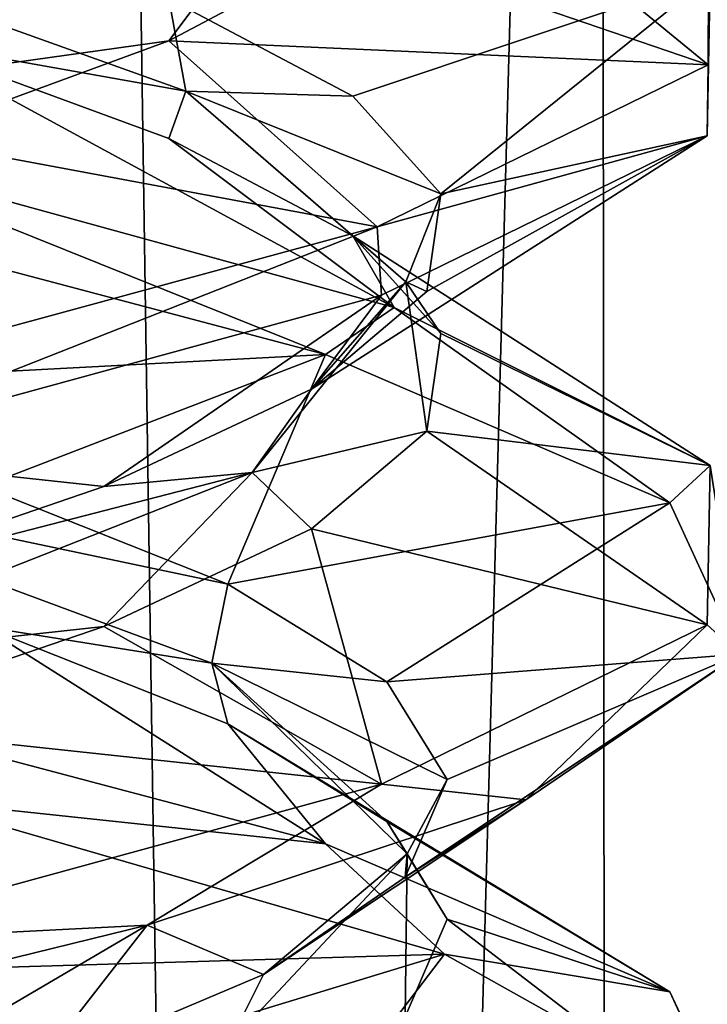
# Model space of a CAD drawing. Header units: millimetres. Extents: x -36.5 to 36.5, y -8.8 to 41.6.
# Tile 216 of 256: x 0.847 to 1.461, y 24.788 to 25.669. Entities that reach past the tile are written whole.
import ezdxf

# ---------------------------------------------------------------- set-up
doc = ezdxf.new("R2010")
doc.units = ezdxf.units.MM
doc.header["$LTSCALE"] = 65.185185
for name, color, linetype in [('160', 7, 'CONTINUOUS'), ('194', 7, 'CONTINUOUS'), ('195', 7, 'CONTINUOUS'), ('206', 7, 'CONTINUOUS'), ('207', 7, 'CONTINUOUS'), ('208', 7, 'CONTINUOUS'), ('209', 7, 'CONTINUOUS'), ('214', 7, 'CONTINUOUS'), ('215', 7, 'CONTINUOUS'), ('216', 7, 'CONTINUOUS'), ('229', 7, 'CONTINUOUS'), ('230', 7, 'CONTINUOUS'), ('231', 7, 'CONTINUOUS'), ('321', 7, 'CONTINUOUS'), ('33', 7, 'CONTINUOUS'), ('34', 7, 'CONTINUOUS'), ('45', 7, 'CONTINUOUS'), ('46', 7, 'CONTINUOUS'), ('47', 7, 'CONTINUOUS'), ('48', 7, 'CONTINUOUS'), ('53', 7, 'CONTINUOUS'), ('54', 7, 'CONTINUOUS'), ('548', 7, 'CONTINUOUS'), ('55', 7, 'CONTINUOUS'), ('553', 7, 'CONTINUOUS'), ('68', 7, 'CONTINUOUS'), ('69', 7, 'CONTINUOUS'), ('70', 7, 'CONTINUOUS')]:
    doc.layers.add(name, color=color, linetype=linetype)

msp = doc.modelspace()

# ---------------------------------------------------------------- linework, layer by layer
at = {"layer": '160', "color": 7, "linetype": 'Continuous'}
for points in [[(1.46208, 25.62827, 11.33517), (1.46114, 25.56488, 11.33924), (1.4639, 25.70748, 10.67288), (1.46208, 25.62827, 11.33517)], [(1.46208, 25.62827, 11.33517), (1.16639, 25.48356, 11.94316), (1.46114, 25.56488, 11.33924), (1.46208, 25.62827, 11.33517)], [(1.16639, 25.48356, 11.94316), (1.17012, 25.42232, 11.93853), (1.46114, 25.56488, 11.33924), (1.16639, 25.48356, 11.94316)], [(1.12, 25.36915, 10.0022), (0.61359, 25.50336, 9.63124), (0.65577, 25.55598, 9.65094), (1.12, 25.36915, 10.0022)], [(1.12, 25.36915, 10.0022), (0.65577, 25.55598, 9.65094), (1.18138, 25.41133, 10.07569), (1.12, 25.36915, 10.0022)], [(1.16639, 25.48356, 11.94316), (0.64467, 25.34141, 12.3544), (0.65161, 25.28054, 12.35108), (1.16639, 25.48356, 11.94316)], [(1.16639, 25.48356, 11.94316), (0.65161, 25.28054, 12.35108), (1.17012, 25.42232, 11.93853), (1.16639, 25.48356, 11.94316)], [(1.42785, 25.23663, 10.54039), (1.12, 25.36915, 10.0022), (1.18138, 25.41133, 10.07569), (1.42785, 25.23663, 10.54039)], [(1.42785, 25.23663, 10.54039), (1.18138, 25.41133, 10.07569), (1.4639, 25.26998, 10.67288), (1.42785, 25.23663, 10.54039)], [(1.49028, 25.10124, 11.17049), (1.42785, 25.23663, 10.54039), (1.4639, 25.26998, 10.67288), (1.49028, 25.10124, 11.17049)], [(1.49028, 25.10124, 11.17049), (1.4639, 25.26998, 10.67288), (1.46114, 25.12738, 11.33924), (1.49028, 25.10124, 11.17049)], [(1.29904, 24.97083, 11.75), (1.46114, 25.12738, 11.33924), (1.17012, 24.98482, 11.93853), (1.29904, 24.97083, 11.75)], [(1.29904, 24.97083, 11.75), (1.49028, 25.10124, 11.17049), (1.46114, 25.12738, 11.33924), (1.29904, 24.97083, 11.75)], [(0.75, 24.97083, 9.70096), (0.61359, 25.06586, 9.63124), (1.12, 24.93165, 10.0022), (0.75, 24.97083, 9.70096)], [(0.96051, 24.85871, 12.15214), (1.17012, 24.98482, 11.93853), (0.65161, 24.84304, 12.35108), (0.96051, 24.85871, 12.15214)], [(0.96051, 24.85871, 12.15214), (1.29904, 24.97083, 11.75), (1.17012, 24.98482, 11.93853), (0.96051, 24.85871, 12.15214)], [(1.22645, 24.83278, 10.13639), (0.75, 24.97083, 9.70096), (1.12, 24.93165, 10.0022), (1.22645, 24.83278, 10.13639)], [(1.22645, 24.83278, 10.13639), (1.12, 24.93165, 10.0022), (1.42785, 24.79913, 10.54039), (1.22645, 24.83278, 10.13639)], [(0.50524, 24.74685, 12.41235), (0.96051, 24.85871, 12.15214), (0.65161, 24.84304, 12.35108), (0.50524, 24.74685, 12.41235)], [(1.47856, 24.69139, 10.74728), (1.22645, 24.83278, 10.13639), (1.42785, 24.79913, 10.54039), (1.47856, 24.69139, 10.74728)], [(1.47856, 24.69139, 10.74728), (1.42785, 24.79913, 10.54039), (1.49028, 24.66374, 11.17049), (1.47856, 24.69139, 10.74728)]]:
    msp.add_3dface(points, dxfattribs=at)
at = {"layer": '194', "color": 7, "linetype": 'Continuous'}
msp.add_3dface([(0.88006, 24.72728, -11.85839), (0.59664, 24.75208, -12.03341), (0.61468, 24.81458, -12.06466), (0.88006, 24.72728, -11.85839)], dxfattribs=at)
at = {"layer": '195', "color": 7, "linetype": 'Continuous'}
for points in [[(1.22645, 24.83278, -11.86361), (0.61468, 24.81458, -12.06466), (0.75, 24.97083, -12.29904), (1.22645, 24.83278, -11.86361)], [(0.88006, 24.72728, -11.85839), (0.61468, 24.81458, -12.06466), (1.22645, 24.83278, -11.86361), (0.88006, 24.72728, -11.85839)], [(1.07966, 24.63998, -11.58795), (0.88006, 24.72728, -11.85839), (1.22645, 24.83278, -11.86361), (1.07966, 24.63998, -11.58795)], [(1.47856, 24.69139, -11.25272), (1.07966, 24.63998, -11.58795), (1.22645, 24.83278, -11.86361), (1.47856, 24.69139, -11.25272)]]:
    msp.add_3dface(points, dxfattribs=at)
at = {"layer": '206', "color": 7, "linetype": 'Continuous'}
msp.add_3dface([(0.85839, 24.72728, -10.11994), (1.03341, 24.75208, -10.40336), (1.06466, 24.81458, -10.38532), (0.85839, 24.72728, -10.11994)], dxfattribs=at)
at = {"layer": '207', "color": 7, "linetype": 'Continuous'}
for points in [[(0.96051, 24.85871, -9.84786), (1.06466, 24.81458, -10.38532), (1.29904, 24.97083, -10.25), (0.96051, 24.85871, -9.84786)], [(0.50524, 24.74685, -9.58765), (0.58795, 24.63998, -9.92034), (0.96051, 24.85871, -9.84786), (0.50524, 24.74685, -9.58765)], [(0.58795, 24.63998, -9.92034), (0.85839, 24.72728, -10.11994), (0.96051, 24.85871, -9.84786), (0.58795, 24.63998, -9.92034)], [(0.85839, 24.72728, -10.11994), (1.06466, 24.81458, -10.38532), (0.96051, 24.85871, -9.84786), (0.85839, 24.72728, -10.11994)]]:
    msp.add_3dface(points, dxfattribs=at)
at = {"layer": '208', "color": 7, "linetype": 'Continuous'}
for points in [[(1.14439, 25.7372, -10.55086), (1.46208, 25.62827, -10.66483), (1.22326, 25.8245, -10.87759), (1.14439, 25.7372, -10.55086)], [(1.46208, 25.62827, -10.66483), (1.46282, 25.77102, -11.33192), (1.22326, 25.8245, -10.87759), (1.46208, 25.62827, -10.66483)], [(0.97997, 25.6499, -10.2577), (1.46208, 25.62827, -10.66483), (1.14439, 25.7372, -10.55086), (0.97997, 25.6499, -10.2577)], [(0.7423, 25.5626, -10.02003), (1.16639, 25.48356, -10.05684), (0.97997, 25.6499, -10.2577), (0.7423, 25.5626, -10.02003)], [(1.16639, 25.48356, -10.05684), (1.46208, 25.62827, -10.66483), (0.97997, 25.6499, -10.2577), (1.16639, 25.48356, -10.05684)], [(0.64467, 25.34141, -9.6456), (1.16639, 25.48356, -10.05684), (0.7423, 25.5626, -10.02003), (0.64467, 25.34141, -9.6456)]]:
    msp.add_3dface(points, dxfattribs=at)
at = {"layer": '209', "color": 7, "linetype": 'Continuous'}
for points in [[(0.65841, 25.6048, -10.0048), (0.97997, 25.6499, -10.2577), (1.07421, 25.77534, -10.48038), (0.65841, 25.6048, -10.0048)], [(0.65841, 25.6048, -10.0048), (1.07421, 25.77534, -10.48038), (0.7423, 25.6876, -10.02003), (0.65841, 25.6048, -10.0048)], [(0.97997, 25.6499, -10.2577), (1.14439, 25.7372, -10.55086), (1.07421, 25.77534, -10.48038), (0.97997, 25.6499, -10.2577)], [(0.7423, 25.5626, -10.02003), (0.97997, 25.6499, -10.2577), (0.65841, 25.6048, -10.0048), (0.7423, 25.5626, -10.02003)]]:
    msp.add_3dface(points, dxfattribs=at)
at = {"layer": '214', "color": 7, "linetype": 'Continuous'}
for points in [[(1.12, 24.93165, -11.9978), (0.61359, 25.06586, -12.36876), (0.81345, 25.12609, -11.92176), (1.12, 24.93165, -11.9978)], [(1.0327, 25.03879, -11.66699), (1.12, 24.93165, -11.9978), (0.81345, 25.12609, -11.92176), (1.0327, 25.03879, -11.66699)], [(1.42785, 24.79913, -11.45961), (1.12, 24.93165, -11.9978), (1.0327, 25.03879, -11.66699), (1.42785, 24.79913, -11.45961)], [(1.17475, 24.95149, -11.36236), (1.42785, 24.79913, -11.45961), (1.0327, 25.03879, -11.66699), (1.17475, 24.95149, -11.36236)], [(1.22898, 24.86419, -11.03065), (1.42785, 24.79913, -11.45961), (1.17475, 24.95149, -11.36236), (1.22898, 24.86419, -11.03065)], [(1.19135, 24.77688, -10.69664), (1.49028, 24.66374, -10.82951), (1.22898, 24.86419, -11.03065), (1.19135, 24.77688, -10.69664)], [(1.49028, 24.66374, -10.82951), (1.42785, 24.79913, -11.45961), (1.22898, 24.86419, -11.03065), (1.49028, 24.66374, -10.82951)]]:
    msp.add_3dface(points, dxfattribs=at)
at = {"layer": '215', "color": 7, "linetype": 'Continuous'}
for points in [[(1.01858, 25.09317, -11.62163), (0.81345, 25.12609, -11.92176), (0.5585, 25.26371, -12.05451), (1.01858, 25.09317, -11.62163)], [(1.01858, 25.09317, -11.62163), (0.5585, 25.26371, -12.05451), (1.0327, 25.16379, -11.66699), (1.01858, 25.09317, -11.62163)], [(1.0327, 25.16379, -11.66699), (0.5585, 25.26371, -12.05451), (0.81345, 25.25109, -11.92176), (1.0327, 25.16379, -11.66699)], [(1.17475, 25.07649, -11.36236), (1.01858, 25.09317, -11.62163), (1.0327, 25.16379, -11.66699), (1.17475, 25.07649, -11.36236)], [(1.0327, 25.03879, -11.66699), (0.81345, 25.12609, -11.92176), (1.01858, 25.09317, -11.62163), (1.0327, 25.03879, -11.66699)], [(1.17475, 24.95149, -11.36236), (1.0327, 25.03879, -11.66699), (1.01858, 25.09317, -11.62163), (1.17475, 24.95149, -11.36236)], [(1.19319, 24.92263, -11.01453), (1.17475, 24.95149, -11.36236), (1.01858, 25.09317, -11.62163), (1.19319, 24.92263, -11.01453)], [(1.19319, 24.92263, -11.01453), (1.01858, 25.09317, -11.62163), (1.22898, 24.98919, -11.03065), (1.19319, 24.92263, -11.01453)], [(1.22898, 24.98919, -11.03065), (1.01858, 25.09317, -11.62163), (1.17475, 25.07649, -11.36236), (1.22898, 24.98919, -11.03065)], [(1.19135, 24.90188, -10.69664), (1.19319, 24.92263, -11.01453), (1.22898, 24.98919, -11.03065), (1.19135, 24.90188, -10.69664)], [(1.22898, 24.86419, -11.03065), (1.17475, 24.95149, -11.36236), (1.19319, 24.92263, -11.01453), (1.22898, 24.86419, -11.03065)], [(1.06466, 24.81458, -10.38532), (1.03341, 24.75208, -10.40336), (1.19319, 24.92263, -11.01453), (1.06466, 24.81458, -10.38532)], [(1.03341, 24.75208, -10.40336), (1.19135, 24.77688, -10.69664), (1.19319, 24.92263, -11.01453), (1.03341, 24.75208, -10.40336)], [(1.06466, 24.81458, -10.38532), (1.19319, 24.92263, -11.01453), (1.19135, 24.90188, -10.69664), (1.06466, 24.81458, -10.38532)], [(1.19135, 24.77688, -10.69664), (1.22898, 24.86419, -11.03065), (1.19319, 24.92263, -11.01453), (1.19135, 24.77688, -10.69664)]]:
    msp.add_3dface(points, dxfattribs=at)
at = {"layer": '216', "color": 7, "linetype": 'Continuous'}
for points in [[(1.12, 25.36915, -11.9978), (0.5334, 25.33839, -12.10762), (0.61359, 25.50336, -12.36876), (1.12, 25.36915, -11.9978)], [(0.81345, 25.25109, -11.92176), (0.5334, 25.33839, -12.10762), (1.12, 25.36915, -11.9978), (0.81345, 25.25109, -11.92176)], [(1.0327, 25.16379, -11.66699), (0.81345, 25.25109, -11.92176), (1.12, 25.36915, -11.9978), (1.0327, 25.16379, -11.66699)], [(1.42785, 25.23663, -11.45961), (1.0327, 25.16379, -11.66699), (1.12, 25.36915, -11.9978), (1.42785, 25.23663, -11.45961)], [(1.17475, 25.07649, -11.36236), (1.0327, 25.16379, -11.66699), (1.42785, 25.23663, -11.45961), (1.17475, 25.07649, -11.36236)], [(1.49028, 25.10124, -10.82951), (1.17475, 25.07649, -11.36236), (1.42785, 25.23663, -11.45961), (1.49028, 25.10124, -10.82951)], [(1.22898, 24.98919, -11.03065), (1.17475, 25.07649, -11.36236), (1.49028, 25.10124, -10.82951), (1.22898, 24.98919, -11.03065)], [(1.29904, 24.97083, -10.25), (1.19135, 24.90188, -10.69664), (1.49028, 25.10124, -10.82951), (1.29904, 24.97083, -10.25)], [(1.19135, 24.90188, -10.69664), (1.22898, 24.98919, -11.03065), (1.49028, 25.10124, -10.82951), (1.19135, 24.90188, -10.69664)], [(1.29904, 24.97083, -10.25), (1.06466, 24.81458, -10.38532), (1.19135, 24.90188, -10.69664), (1.29904, 24.97083, -10.25)]]:
    msp.add_3dface(points, dxfattribs=at)
at = {"layer": '229', "color": 7, "linetype": 'Continuous'}
for points in [[(0.65577, 25.55598, -12.34906), (0.7423, 25.6499, -11.97997), (1.18138, 25.41133, -11.92431), (0.65577, 25.55598, -12.34906)], [(0.7423, 25.6499, -11.97997), (0.97997, 25.5626, -11.7423), (1.18138, 25.41133, -11.92431), (0.7423, 25.6499, -11.97997)], [(0.97997, 25.5626, -11.7423), (1.14439, 25.4753, -11.44914), (1.18138, 25.41133, -11.92431), (0.97997, 25.5626, -11.7423)], [(1.14439, 25.4753, -11.44914), (1.22326, 25.388, -11.12241), (1.4639, 25.26998, -11.32712), (1.14439, 25.4753, -11.44914)], [(1.18138, 25.41133, -11.92431), (1.14439, 25.4753, -11.44914), (1.4639, 25.26998, -11.32712), (1.18138, 25.41133, -11.92431)], [(1.22326, 25.388, -11.12241), (1.21069, 25.30069, -10.78652), (1.4639, 25.26998, -11.32712), (1.22326, 25.388, -11.12241)], [(1.21069, 25.30069, -10.78652), (1.10762, 25.21339, -10.4666), (1.46114, 25.12738, -10.66076), (1.21069, 25.30069, -10.78652)], [(1.4639, 25.26998, -11.32712), (1.21069, 25.30069, -10.78652), (1.46114, 25.12738, -10.66076), (1.4639, 25.26998, -11.32712)], [(1.10762, 25.21339, -10.4666), (0.92176, 25.12609, -10.18655), (1.17012, 24.98482, -10.06147), (1.10762, 25.21339, -10.4666)], [(1.46114, 25.12738, -10.66076), (1.10762, 25.21339, -10.4666), (1.17012, 24.98482, -10.06147), (1.46114, 25.12738, -10.66076)], [(0.92176, 25.12609, -10.18655), (0.66699, 25.03879, -9.9673), (1.17012, 24.98482, -10.06147), (0.92176, 25.12609, -10.18655)], [(1.17012, 24.98482, -10.06147), (0.66699, 25.03879, -9.9673), (0.65161, 24.84304, -9.64892), (1.17012, 24.98482, -10.06147)]]:
    msp.add_3dface(points, dxfattribs=at)
at = {"layer": '230', "color": 7, "linetype": 'Continuous'}
for points in [[(0.9952, 25.6048, -11.65841), (0.7423, 25.6499, -11.97997), (0.51962, 25.77534, -12.07421), (0.9952, 25.6048, -11.65841)], [(0.9952, 25.6048, -11.65841), (0.51962, 25.77534, -12.07421), (0.97997, 25.6876, -11.7423), (0.9952, 25.6048, -11.65841)], [(1.14439, 25.6003, -11.44914), (0.9952, 25.6048, -11.65841), (0.97997, 25.6876, -11.7423), (1.14439, 25.6003, -11.44914)], [(0.97997, 25.5626, -11.7423), (0.7423, 25.6499, -11.97997), (0.9952, 25.6048, -11.65841), (0.97997, 25.5626, -11.7423)], [(1.14439, 25.4753, -11.44914), (0.97997, 25.5626, -11.7423), (0.9952, 25.6048, -11.65841), (1.14439, 25.4753, -11.44914)], [(1.19187, 25.43425, -11.0581), (1.14439, 25.4753, -11.44914), (0.9952, 25.6048, -11.65841), (1.19187, 25.43425, -11.0581)], [(1.19187, 25.43425, -11.0581), (0.9952, 25.6048, -11.65841), (1.22326, 25.513, -11.12241), (1.19187, 25.43425, -11.0581)], [(1.22326, 25.513, -11.12241), (0.9952, 25.6048, -11.65841), (1.14439, 25.6003, -11.44914), (1.22326, 25.513, -11.12241)], [(1.21069, 25.42569, -10.78652), (1.19187, 25.43425, -11.0581), (1.22326, 25.513, -11.12241), (1.21069, 25.42569, -10.78652)], [(1.22326, 25.388, -11.12241), (1.14439, 25.4753, -11.44914), (1.19187, 25.43425, -11.0581), (1.22326, 25.388, -11.12241)], [(1.05451, 25.26371, -10.4415), (1.21069, 25.30069, -10.78652), (1.19187, 25.43425, -11.0581), (1.05451, 25.26371, -10.4415)], [(1.05451, 25.26371, -10.4415), (1.19187, 25.43425, -11.0581), (1.10762, 25.33839, -10.4666), (1.05451, 25.26371, -10.4415)], [(1.10762, 25.33839, -10.4666), (1.19187, 25.43425, -11.0581), (1.21069, 25.42569, -10.78652), (1.10762, 25.33839, -10.4666)], [(1.21069, 25.30069, -10.78652), (1.22326, 25.388, -11.12241), (1.19187, 25.43425, -11.0581), (1.21069, 25.30069, -10.78652)], [(0.92176, 25.25109, -10.18655), (1.05451, 25.26371, -10.4415), (1.10762, 25.33839, -10.4666), (0.92176, 25.25109, -10.18655)], [(1.10762, 25.21339, -10.4666), (1.21069, 25.30069, -10.78652), (1.05451, 25.26371, -10.4415), (1.10762, 25.21339, -10.4666)], [(0.62163, 25.09317, -9.98142), (0.92176, 25.12609, -10.18655), (1.05451, 25.26371, -10.4415), (0.62163, 25.09317, -9.98142)], [(0.62163, 25.09317, -9.98142), (1.05451, 25.26371, -10.4415), (0.66699, 25.16379, -9.9673), (0.62163, 25.09317, -9.98142)], [(0.66699, 25.16379, -9.9673), (1.05451, 25.26371, -10.4415), (0.92176, 25.25109, -10.18655), (0.66699, 25.16379, -9.9673)], [(0.92176, 25.12609, -10.18655), (1.10762, 25.21339, -10.4666), (1.05451, 25.26371, -10.4415), (0.92176, 25.12609, -10.18655)], [(0.66699, 25.03879, -9.9673), (0.92176, 25.12609, -10.18655), (0.62163, 25.09317, -9.98142), (0.66699, 25.03879, -9.9673)]]:
    msp.add_3dface(points, dxfattribs=at)
at = {"layer": '231', "color": 7, "linetype": 'Continuous'}
for points in [[(1.14439, 25.6003, -11.44914), (0.97997, 25.6876, -11.7423), (1.4639, 25.70748, -11.32712), (1.14439, 25.6003, -11.44914)], [(1.22326, 25.513, -11.12241), (1.14439, 25.6003, -11.44914), (1.4639, 25.70748, -11.32712), (1.22326, 25.513, -11.12241)], [(1.46114, 25.56488, -10.66076), (1.22326, 25.513, -11.12241), (1.4639, 25.70748, -11.32712), (1.46114, 25.56488, -10.66076)], [(1.10762, 25.33839, -10.4666), (1.21069, 25.42569, -10.78652), (1.46114, 25.56488, -10.66076), (1.10762, 25.33839, -10.4666)], [(1.17012, 25.42232, -10.06147), (1.10762, 25.33839, -10.4666), (1.46114, 25.56488, -10.66076), (1.17012, 25.42232, -10.06147)], [(1.21069, 25.42569, -10.78652), (1.22326, 25.513, -11.12241), (1.46114, 25.56488, -10.66076), (1.21069, 25.42569, -10.78652)], [(0.65161, 25.28054, -9.64892), (0.92176, 25.25109, -10.18655), (1.17012, 25.42232, -10.06147), (0.65161, 25.28054, -9.64892)], [(0.92176, 25.25109, -10.18655), (1.10762, 25.33839, -10.4666), (1.17012, 25.42232, -10.06147), (0.92176, 25.25109, -10.18655)], [(0.66699, 25.16379, -9.9673), (0.92176, 25.25109, -10.18655), (0.65161, 25.28054, -9.64892), (0.66699, 25.16379, -9.9673)]]:
    msp.add_3dface(points, dxfattribs=at)
at = {"layer": '321', "color": 7, "linetype": 'Continuous'}
for points in [[(1.46208, 25.62827, -10.66483), (1.46114, 25.56488, -10.66076), (1.4639, 25.70748, -11.32712), (1.46208, 25.62827, -10.66483)], [(1.46208, 25.62827, -10.66483), (1.16639, 25.48356, -10.05684), (1.46114, 25.56488, -10.66076), (1.46208, 25.62827, -10.66483)], [(1.16639, 25.48356, -10.05684), (1.17012, 25.42232, -10.06147), (1.46114, 25.56488, -10.66076), (1.16639, 25.48356, -10.05684)], [(1.12, 25.36915, -11.9978), (0.61359, 25.50336, -12.36876), (0.65577, 25.55598, -12.34906), (1.12, 25.36915, -11.9978)], [(1.12, 25.36915, -11.9978), (0.65577, 25.55598, -12.34906), (1.18138, 25.41133, -11.92431), (1.12, 25.36915, -11.9978)], [(1.16639, 25.48356, -10.05684), (0.64467, 25.34141, -9.6456), (0.65161, 25.28054, -9.64892), (1.16639, 25.48356, -10.05684)], [(1.16639, 25.48356, -10.05684), (0.65161, 25.28054, -9.64892), (1.17012, 25.42232, -10.06147), (1.16639, 25.48356, -10.05684)], [(1.42785, 25.23663, -11.45961), (1.12, 25.36915, -11.9978), (1.18138, 25.41133, -11.92431), (1.42785, 25.23663, -11.45961)], [(1.42785, 25.23663, -11.45961), (1.18138, 25.41133, -11.92431), (1.4639, 25.26998, -11.32712), (1.42785, 25.23663, -11.45961)], [(1.49028, 25.10124, -10.82951), (1.42785, 25.23663, -11.45961), (1.4639, 25.26998, -11.32712), (1.49028, 25.10124, -10.82951)], [(1.49028, 25.10124, -10.82951), (1.4639, 25.26998, -11.32712), (1.46114, 25.12738, -10.66076), (1.49028, 25.10124, -10.82951)], [(1.29904, 24.97083, -10.25), (1.46114, 25.12738, -10.66076), (1.17012, 24.98482, -10.06147), (1.29904, 24.97083, -10.25)], [(1.29904, 24.97083, -10.25), (1.49028, 25.10124, -10.82951), (1.46114, 25.12738, -10.66076), (1.29904, 24.97083, -10.25)], [(0.75, 24.97083, -12.29904), (0.61359, 25.06586, -12.36876), (1.12, 24.93165, -11.9978), (0.75, 24.97083, -12.29904)], [(0.96051, 24.85871, -9.84786), (1.17012, 24.98482, -10.06147), (0.65161, 24.84304, -9.64892), (0.96051, 24.85871, -9.84786)], [(0.96051, 24.85871, -9.84786), (1.29904, 24.97083, -10.25), (1.17012, 24.98482, -10.06147), (0.96051, 24.85871, -9.84786)], [(1.22645, 24.83278, -11.86361), (0.75, 24.97083, -12.29904), (1.12, 24.93165, -11.9978), (1.22645, 24.83278, -11.86361)], [(1.22645, 24.83278, -11.86361), (1.12, 24.93165, -11.9978), (1.42785, 24.79913, -11.45961), (1.22645, 24.83278, -11.86361)], [(0.50524, 24.74685, -9.58765), (0.96051, 24.85871, -9.84786), (0.65161, 24.84304, -9.64892), (0.50524, 24.74685, -9.58765)], [(1.47856, 24.69139, -11.25272), (1.22645, 24.83278, -11.86361), (1.42785, 24.79913, -11.45961), (1.47856, 24.69139, -11.25272)], [(1.47856, 24.69139, -11.25272), (1.42785, 24.79913, -11.45961), (1.49028, 24.66374, -10.82951), (1.47856, 24.69139, -11.25272)]]:
    msp.add_3dface(points, dxfattribs=at)
at = {"layer": '33', "color": 7, "linetype": 'Continuous'}
msp.add_3dface([(0.88006, 24.72728, 10.14161), (0.59664, 24.75208, 9.96659), (0.61468, 24.81458, 9.93534), (0.88006, 24.72728, 10.14161)], dxfattribs=at)
at = {"layer": '34', "color": 7, "linetype": 'Continuous'}
for points in [[(1.22645, 24.83278, 10.13639), (0.61468, 24.81458, 9.93534), (0.75, 24.97083, 9.70096), (1.22645, 24.83278, 10.13639)], [(0.88006, 24.72728, 10.14161), (0.61468, 24.81458, 9.93534), (1.22645, 24.83278, 10.13639), (0.88006, 24.72728, 10.14161)], [(1.07966, 24.63998, 10.41205), (0.88006, 24.72728, 10.14161), (1.22645, 24.83278, 10.13639), (1.07966, 24.63998, 10.41205)], [(1.47856, 24.69139, 10.74728), (1.07966, 24.63998, 10.41205), (1.22645, 24.83278, 10.13639), (1.47856, 24.69139, 10.74728)]]:
    msp.add_3dface(points, dxfattribs=at)
at = {"layer": '45', "color": 7, "linetype": 'Continuous'}
msp.add_3dface([(0.85839, 24.72728, 11.88006), (1.03341, 24.75208, 11.59664), (1.06466, 24.81458, 11.61468), (0.85839, 24.72728, 11.88006)], dxfattribs=at)
at = {"layer": '46', "color": 7, "linetype": 'Continuous'}
for points in [[(0.96051, 24.85871, 12.15214), (1.06466, 24.81458, 11.61468), (1.29904, 24.97083, 11.75), (0.96051, 24.85871, 12.15214)], [(0.50524, 24.74685, 12.41235), (0.58795, 24.63998, 12.07966), (0.96051, 24.85871, 12.15214), (0.50524, 24.74685, 12.41235)], [(0.58795, 24.63998, 12.07966), (0.85839, 24.72728, 11.88006), (0.96051, 24.85871, 12.15214), (0.58795, 24.63998, 12.07966)], [(0.85839, 24.72728, 11.88006), (1.06466, 24.81458, 11.61468), (0.96051, 24.85871, 12.15214), (0.85839, 24.72728, 11.88006)]]:
    msp.add_3dface(points, dxfattribs=at)
at = {"layer": '47', "color": 7, "linetype": 'Continuous'}
for points in [[(1.14439, 25.7372, 11.44914), (1.46208, 25.62827, 11.33517), (1.22326, 25.8245, 11.12241), (1.14439, 25.7372, 11.44914)], [(1.46208, 25.62827, 11.33517), (1.46282, 25.77102, 10.66808), (1.22326, 25.8245, 11.12241), (1.46208, 25.62827, 11.33517)], [(0.97997, 25.6499, 11.7423), (1.46208, 25.62827, 11.33517), (1.14439, 25.7372, 11.44914), (0.97997, 25.6499, 11.7423)], [(0.7423, 25.5626, 11.97997), (1.16639, 25.48356, 11.94316), (0.97997, 25.6499, 11.7423), (0.7423, 25.5626, 11.97997)], [(1.16639, 25.48356, 11.94316), (1.46208, 25.62827, 11.33517), (0.97997, 25.6499, 11.7423), (1.16639, 25.48356, 11.94316)], [(0.64467, 25.34141, 12.3544), (1.16639, 25.48356, 11.94316), (0.7423, 25.5626, 11.97997), (0.64467, 25.34141, 12.3544)]]:
    msp.add_3dface(points, dxfattribs=at)
at = {"layer": '48', "color": 7, "linetype": 'Continuous'}
for points in [[(0.65841, 25.6048, 11.9952), (0.97997, 25.6499, 11.7423), (1.07421, 25.77534, 11.51962), (0.65841, 25.6048, 11.9952)], [(0.65841, 25.6048, 11.9952), (1.07421, 25.77534, 11.51962), (0.7423, 25.6876, 11.97997), (0.65841, 25.6048, 11.9952)], [(0.97997, 25.6499, 11.7423), (1.14439, 25.7372, 11.44914), (1.07421, 25.77534, 11.51962), (0.97997, 25.6499, 11.7423)], [(0.7423, 25.5626, 11.97997), (0.97997, 25.6499, 11.7423), (0.65841, 25.6048, 11.9952), (0.7423, 25.5626, 11.97997)]]:
    msp.add_3dface(points, dxfattribs=at)
at = {"layer": '53', "color": 7, "linetype": 'Continuous'}
for points in [[(1.12, 24.93165, 10.0022), (0.61359, 25.06586, 9.63124), (0.81345, 25.12609, 10.07824), (1.12, 24.93165, 10.0022)], [(1.0327, 25.03879, 10.33301), (1.12, 24.93165, 10.0022), (0.81345, 25.12609, 10.07824), (1.0327, 25.03879, 10.33301)], [(1.42785, 24.79913, 10.54039), (1.12, 24.93165, 10.0022), (1.0327, 25.03879, 10.33301), (1.42785, 24.79913, 10.54039)], [(1.17475, 24.95149, 10.63764), (1.42785, 24.79913, 10.54039), (1.0327, 25.03879, 10.33301), (1.17475, 24.95149, 10.63764)], [(1.22898, 24.86419, 10.96935), (1.42785, 24.79913, 10.54039), (1.17475, 24.95149, 10.63764), (1.22898, 24.86419, 10.96935)], [(1.19135, 24.77688, 11.30336), (1.49028, 24.66374, 11.17049), (1.22898, 24.86419, 10.96935), (1.19135, 24.77688, 11.30336)], [(1.49028, 24.66374, 11.17049), (1.42785, 24.79913, 10.54039), (1.22898, 24.86419, 10.96935), (1.49028, 24.66374, 11.17049)]]:
    msp.add_3dface(points, dxfattribs=at)
at = {"layer": '54', "color": 7, "linetype": 'Continuous'}
for points in [[(1.01858, 25.09317, 10.37837), (0.81345, 25.12609, 10.07824), (0.5585, 25.26371, 9.94549), (1.01858, 25.09317, 10.37837)], [(1.01858, 25.09317, 10.37837), (0.5585, 25.26371, 9.94549), (1.0327, 25.16379, 10.33301), (1.01858, 25.09317, 10.37837)], [(1.0327, 25.16379, 10.33301), (0.5585, 25.26371, 9.94549), (0.81345, 25.25109, 10.07824), (1.0327, 25.16379, 10.33301)], [(1.17475, 25.07649, 10.63764), (1.01858, 25.09317, 10.37837), (1.0327, 25.16379, 10.33301), (1.17475, 25.07649, 10.63764)], [(1.0327, 25.03879, 10.33301), (0.81345, 25.12609, 10.07824), (1.01858, 25.09317, 10.37837), (1.0327, 25.03879, 10.33301)], [(1.17475, 24.95149, 10.63764), (1.0327, 25.03879, 10.33301), (1.01858, 25.09317, 10.37837), (1.17475, 24.95149, 10.63764)], [(1.19319, 24.92263, 10.98547), (1.17475, 24.95149, 10.63764), (1.01858, 25.09317, 10.37837), (1.19319, 24.92263, 10.98547)], [(1.19319, 24.92263, 10.98547), (1.01858, 25.09317, 10.37837), (1.22898, 24.98919, 10.96935), (1.19319, 24.92263, 10.98547)], [(1.22898, 24.98919, 10.96935), (1.01858, 25.09317, 10.37837), (1.17475, 25.07649, 10.63764), (1.22898, 24.98919, 10.96935)], [(1.19135, 24.90188, 11.30336), (1.19319, 24.92263, 10.98547), (1.22898, 24.98919, 10.96935), (1.19135, 24.90188, 11.30336)], [(1.22898, 24.86419, 10.96935), (1.17475, 24.95149, 10.63764), (1.19319, 24.92263, 10.98547), (1.22898, 24.86419, 10.96935)], [(1.06466, 24.81458, 11.61468), (1.03341, 24.75208, 11.59664), (1.19319, 24.92263, 10.98547), (1.06466, 24.81458, 11.61468)], [(1.03341, 24.75208, 11.59664), (1.19135, 24.77688, 11.30336), (1.19319, 24.92263, 10.98547), (1.03341, 24.75208, 11.59664)], [(1.06466, 24.81458, 11.61468), (1.19319, 24.92263, 10.98547), (1.19135, 24.90188, 11.30336), (1.06466, 24.81458, 11.61468)], [(1.19135, 24.77688, 11.30336), (1.22898, 24.86419, 10.96935), (1.19319, 24.92263, 10.98547), (1.19135, 24.77688, 11.30336)]]:
    msp.add_3dface(points, dxfattribs=at)
at = {"layer": '548', "color": 7, "linetype": 'Continuous'}
for points in [[(0, 32.1, 8.15), (0.4782, -3.5, 8.1905), (0.86119, 32.1, 8.28338), (0, 32.1, 8.15)], [(0.4782, -3.5, 8.1905), (1.38263, -3.5, 8.50802), (0.86119, 32.1, 8.28338), (0.4782, -3.5, 8.1905)], [(0.86119, 32.1, 8.28338), (1.38263, -3.5, 8.50802), (1.64276, 32.1, 8.67116), (0.86119, 32.1, 8.28338)], [(1.38263, -3.5, 8.50802), (2.12944, -3.5, 9.10585), (1.64276, 32.1, 8.67116), (1.38263, -3.5, 8.50802)]]:
    msp.add_3dface(points, dxfattribs=at)
at = {"layer": '55', "color": 7, "linetype": 'Continuous'}
for points in [[(1.12, 25.36915, 10.0022), (0.5334, 25.33839, 9.89238), (0.61359, 25.50336, 9.63124), (1.12, 25.36915, 10.0022)], [(0.81345, 25.25109, 10.07824), (0.5334, 25.33839, 9.89238), (1.12, 25.36915, 10.0022), (0.81345, 25.25109, 10.07824)], [(1.0327, 25.16379, 10.33301), (0.81345, 25.25109, 10.07824), (1.12, 25.36915, 10.0022), (1.0327, 25.16379, 10.33301)], [(1.42785, 25.23663, 10.54039), (1.0327, 25.16379, 10.33301), (1.12, 25.36915, 10.0022), (1.42785, 25.23663, 10.54039)], [(1.17475, 25.07649, 10.63764), (1.0327, 25.16379, 10.33301), (1.42785, 25.23663, 10.54039), (1.17475, 25.07649, 10.63764)], [(1.49028, 25.10124, 11.17049), (1.17475, 25.07649, 10.63764), (1.42785, 25.23663, 10.54039), (1.49028, 25.10124, 11.17049)], [(1.22898, 24.98919, 10.96935), (1.17475, 25.07649, 10.63764), (1.49028, 25.10124, 11.17049), (1.22898, 24.98919, 10.96935)], [(1.29904, 24.97083, 11.75), (1.19135, 24.90188, 11.30336), (1.49028, 25.10124, 11.17049), (1.29904, 24.97083, 11.75)], [(1.19135, 24.90188, 11.30336), (1.22898, 24.98919, 10.96935), (1.49028, 25.10124, 11.17049), (1.19135, 24.90188, 11.30336)], [(1.29904, 24.97083, 11.75), (1.06466, 24.81458, 11.61468), (1.19135, 24.90188, 11.30336), (1.29904, 24.97083, 11.75)]]:
    msp.add_3dface(points, dxfattribs=at)
at = {"layer": '553', "color": 7, "linetype": 'Continuous'}
for points in [[(1.36546, 28.5993, -8.4984), (0.4834, -3.5, -8.19139), (0.76406, 28.70001, -8.25433), (1.36546, 28.5993, -8.4984)], [(1.39651, -3.5, -8.51579), (0.4834, -3.5, -8.19139), (1.36546, 28.5993, -8.4984), (1.39651, -3.5, -8.51579)], [(1.77735, 28.59749, -8.77211), (1.39651, -3.5, -8.51579), (1.36546, 28.5993, -8.4984), (1.77735, 28.59749, -8.77211)], [(2.1349, 28.59368, -9.11196), (1.39651, -3.5, -8.51579), (1.77735, 28.59749, -8.77211), (2.1349, 28.59368, -9.11196)], [(2.14695, -3.5, -9.12572), (1.39651, -3.5, -8.51579), (2.1349, 28.59368, -9.11196), (2.14695, -3.5, -9.12572)]]:
    msp.add_3dface(points, dxfattribs=at)
at = {"layer": '68', "color": 7, "linetype": 'Continuous'}
for points in [[(0.65577, 25.55598, 9.65094), (0.7423, 25.6499, 10.02003), (1.18138, 25.41133, 10.07569), (0.65577, 25.55598, 9.65094)], [(0.7423, 25.6499, 10.02003), (0.97997, 25.5626, 10.2577), (1.18138, 25.41133, 10.07569), (0.7423, 25.6499, 10.02003)], [(0.97997, 25.5626, 10.2577), (1.14439, 25.4753, 10.55086), (1.18138, 25.41133, 10.07569), (0.97997, 25.5626, 10.2577)], [(1.14439, 25.4753, 10.55086), (1.22326, 25.388, 10.87759), (1.4639, 25.26998, 10.67288), (1.14439, 25.4753, 10.55086)], [(1.18138, 25.41133, 10.07569), (1.14439, 25.4753, 10.55086), (1.4639, 25.26998, 10.67288), (1.18138, 25.41133, 10.07569)], [(1.22326, 25.388, 10.87759), (1.21069, 25.30069, 11.21348), (1.4639, 25.26998, 10.67288), (1.22326, 25.388, 10.87759)], [(1.21069, 25.30069, 11.21348), (1.10762, 25.21339, 11.5334), (1.46114, 25.12738, 11.33924), (1.21069, 25.30069, 11.21348)], [(1.4639, 25.26998, 10.67288), (1.21069, 25.30069, 11.21348), (1.46114, 25.12738, 11.33924), (1.4639, 25.26998, 10.67288)], [(1.10762, 25.21339, 11.5334), (0.92176, 25.12609, 11.81345), (1.17012, 24.98482, 11.93853), (1.10762, 25.21339, 11.5334)], [(1.46114, 25.12738, 11.33924), (1.10762, 25.21339, 11.5334), (1.17012, 24.98482, 11.93853), (1.46114, 25.12738, 11.33924)], [(0.92176, 25.12609, 11.81345), (0.66699, 25.03879, 12.0327), (1.17012, 24.98482, 11.93853), (0.92176, 25.12609, 11.81345)], [(1.17012, 24.98482, 11.93853), (0.66699, 25.03879, 12.0327), (0.65161, 24.84304, 12.35108), (1.17012, 24.98482, 11.93853)]]:
    msp.add_3dface(points, dxfattribs=at)
at = {"layer": '69', "color": 7, "linetype": 'Continuous'}
for points in [[(0.9952, 25.6048, 10.34159), (0.7423, 25.6499, 10.02003), (0.51962, 25.77534, 9.92579), (0.9952, 25.6048, 10.34159)], [(0.9952, 25.6048, 10.34159), (0.51962, 25.77534, 9.92579), (0.97997, 25.6876, 10.2577), (0.9952, 25.6048, 10.34159)], [(1.14439, 25.6003, 10.55086), (0.9952, 25.6048, 10.34159), (0.97997, 25.6876, 10.2577), (1.14439, 25.6003, 10.55086)], [(0.97997, 25.5626, 10.2577), (0.7423, 25.6499, 10.02003), (0.9952, 25.6048, 10.34159), (0.97997, 25.5626, 10.2577)], [(1.14439, 25.4753, 10.55086), (0.97997, 25.5626, 10.2577), (0.9952, 25.6048, 10.34159), (1.14439, 25.4753, 10.55086)], [(1.19187, 25.43425, 10.9419), (1.14439, 25.4753, 10.55086), (0.9952, 25.6048, 10.34159), (1.19187, 25.43425, 10.9419)], [(1.19187, 25.43425, 10.9419), (0.9952, 25.6048, 10.34159), (1.22326, 25.513, 10.87759), (1.19187, 25.43425, 10.9419)], [(1.22326, 25.513, 10.87759), (0.9952, 25.6048, 10.34159), (1.14439, 25.6003, 10.55086), (1.22326, 25.513, 10.87759)], [(1.21069, 25.42569, 11.21348), (1.19187, 25.43425, 10.9419), (1.22326, 25.513, 10.87759), (1.21069, 25.42569, 11.21348)], [(1.22326, 25.388, 10.87759), (1.14439, 25.4753, 10.55086), (1.19187, 25.43425, 10.9419), (1.22326, 25.388, 10.87759)], [(1.05451, 25.26371, 11.5585), (1.21069, 25.30069, 11.21348), (1.19187, 25.43425, 10.9419), (1.05451, 25.26371, 11.5585)], [(1.05451, 25.26371, 11.5585), (1.19187, 25.43425, 10.9419), (1.10762, 25.33839, 11.5334), (1.05451, 25.26371, 11.5585)], [(1.10762, 25.33839, 11.5334), (1.19187, 25.43425, 10.9419), (1.21069, 25.42569, 11.21348), (1.10762, 25.33839, 11.5334)], [(1.21069, 25.30069, 11.21348), (1.22326, 25.388, 10.87759), (1.19187, 25.43425, 10.9419), (1.21069, 25.30069, 11.21348)], [(0.92176, 25.25109, 11.81345), (1.05451, 25.26371, 11.5585), (1.10762, 25.33839, 11.5334), (0.92176, 25.25109, 11.81345)], [(1.10762, 25.21339, 11.5334), (1.21069, 25.30069, 11.21348), (1.05451, 25.26371, 11.5585), (1.10762, 25.21339, 11.5334)], [(0.62163, 25.09317, 12.01858), (0.92176, 25.12609, 11.81345), (1.05451, 25.26371, 11.5585), (0.62163, 25.09317, 12.01858)], [(0.62163, 25.09317, 12.01858), (1.05451, 25.26371, 11.5585), (0.66699, 25.16379, 12.0327), (0.62163, 25.09317, 12.01858)], [(0.66699, 25.16379, 12.0327), (1.05451, 25.26371, 11.5585), (0.92176, 25.25109, 11.81345), (0.66699, 25.16379, 12.0327)], [(0.92176, 25.12609, 11.81345), (1.10762, 25.21339, 11.5334), (1.05451, 25.26371, 11.5585), (0.92176, 25.12609, 11.81345)], [(0.66699, 25.03879, 12.0327), (0.92176, 25.12609, 11.81345), (0.62163, 25.09317, 12.01858), (0.66699, 25.03879, 12.0327)]]:
    msp.add_3dface(points, dxfattribs=at)
at = {"layer": '70', "color": 7, "linetype": 'Continuous'}
for points in [[(1.14439, 25.6003, 10.55086), (0.97997, 25.6876, 10.2577), (1.4639, 25.70748, 10.67288), (1.14439, 25.6003, 10.55086)], [(1.22326, 25.513, 10.87759), (1.14439, 25.6003, 10.55086), (1.4639, 25.70748, 10.67288), (1.22326, 25.513, 10.87759)], [(1.46114, 25.56488, 11.33924), (1.22326, 25.513, 10.87759), (1.4639, 25.70748, 10.67288), (1.46114, 25.56488, 11.33924)], [(1.10762, 25.33839, 11.5334), (1.21069, 25.42569, 11.21348), (1.46114, 25.56488, 11.33924), (1.10762, 25.33839, 11.5334)], [(1.17012, 25.42232, 11.93853), (1.10762, 25.33839, 11.5334), (1.46114, 25.56488, 11.33924), (1.17012, 25.42232, 11.93853)], [(1.21069, 25.42569, 11.21348), (1.22326, 25.513, 10.87759), (1.46114, 25.56488, 11.33924), (1.21069, 25.42569, 11.21348)], [(0.65161, 25.28054, 12.35108), (0.92176, 25.25109, 11.81345), (1.17012, 25.42232, 11.93853), (0.65161, 25.28054, 12.35108)], [(0.92176, 25.25109, 11.81345), (1.10762, 25.33839, 11.5334), (1.17012, 25.42232, 11.93853), (0.92176, 25.25109, 11.81345)], [(0.66699, 25.16379, 12.0327), (0.92176, 25.25109, 11.81345), (0.65161, 25.28054, 12.35108), (0.66699, 25.16379, 12.0327)]]:
    msp.add_3dface(points, dxfattribs=at)

doc.saveas('drawing.dxf')
